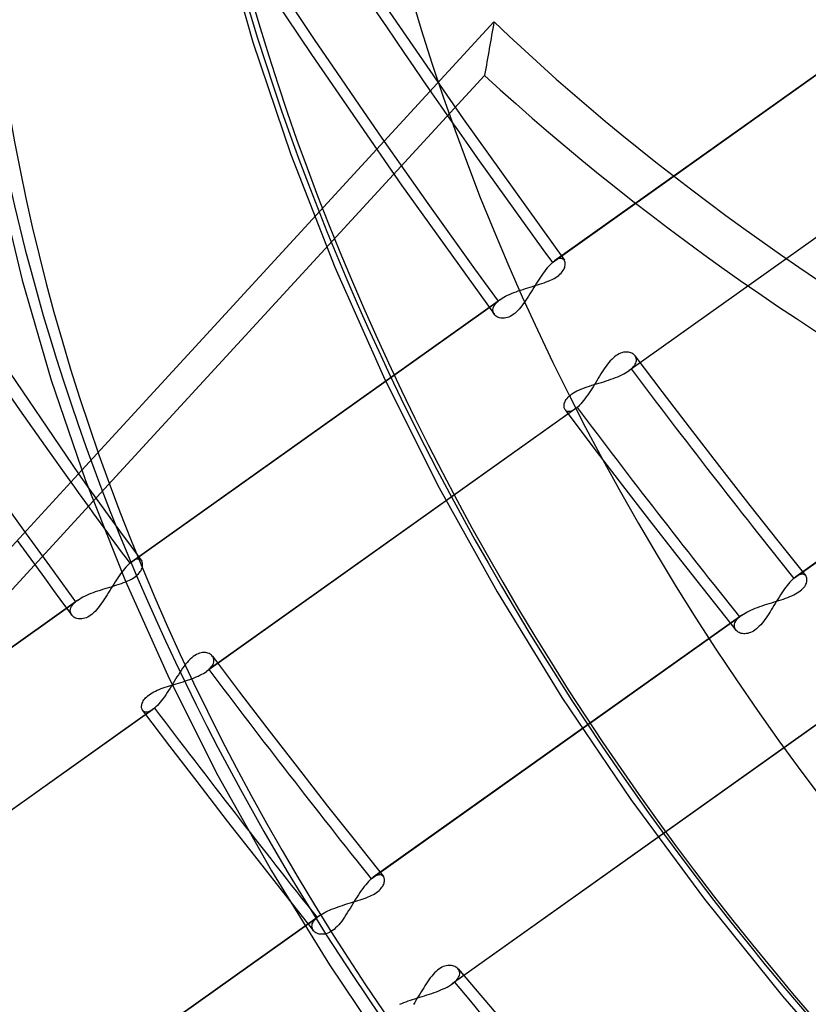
# Model space of a CAD drawing. Header units: millimetres. Extents: x -192 to 186, y -241 to 236.
# Tile 32 of 89: x -65 to -51, y -44 to -26. Entities that reach past the tile are written whole.
import ezdxf

# ---------------------------------------------------------------- set-up
doc = ezdxf.new("R2010")
doc.units = ezdxf.units.MM
doc.layers.add('MAIN-1', color=7, linetype='Continuous')
doc.layers.add('MAIN-2', color=7, linetype='Continuous')

msp = doc.modelspace()

# ---------------------------------------------------------------- linework, layer by layer
at = {"layer": 'MAIN-1'}
for p, q in [((-69.044, -26.28), (-63.808, -33.998)), ((-65.244, -28.752), (-64.818, -30.527)), ((-64.818, -30.527), (-64.297, -32.318)), ((-64.297, -32.318), (-63.68, -34.117)), ((-63.748, -33.932), (-71.47, -42.331)), ((-63.68, -34.117), (-62.967, -35.917)), ((-71.463, -43.1), (-63.542, -34.485)), ((-62.967, -35.917), (-62.182, -37.665)), ((-62.182, -37.665), (-61.308, -39.399)), ((-61.308, -39.399), (-60.35, -41.111)), ((-60.35, -41.111), (-59.309, -42.796)), ((-59.309, -42.796), (-58.201, -44.428))]:
    msp.add_line(p, q, dxfattribs=at)
for centre, major_axis, start_param, end_param in [((-0.5, -0.433), (108.018, -124.728), 0.713724, 3.400514), ((-41, -35.507), (-104.417, 120.571), 0, 2.284521), ((-41, -35.507), (103.763, -119.815), -3.141592, -0.857072), ((21.406, 18.538), (87.057, -100.525), -2.074488, -1.691782), ((-28.4, -24.595), (23.347, -26.958), 0.713724, 3.141578), ((-35.5, -30.744), (-22.692, 26.202), -0.857072, 2.284521)]:
    msp.add_ellipse(centre, major_axis=major_axis, ratio=0.75, start_param=start_param, end_param=end_param, dxfattribs=at)
at = {"layer": 'MAIN-2'}
for p, q in [((-61.204, -24.121), (-59.633, -26.482)), ((-61.252, -24.261), (-60.68, -26.261)), ((-58.673, -25.072), (-56.912, -27.636)), ((-55.312, -30.21), (-48.706, -25.511)), ((-48.665, -25.479), (-55.276, -30.181)), ((-56.359, -25.895), (-63.748, -33.932)), ((-60.68, -26.261), (-60, -28.273)), ((-59.633, -26.482), (-58.014, -28.824)), ((-63.542, -34.485), (-56.527, -26.854)), ((-47.335, -27.45), (-53.94, -32.149)), ((-47.298, -27.421), (-53.899, -32.117)), ((-56.912, -27.636), (-55.098, -30.169)), ((-60, -28.273), (-59.211, -30.29)), ((-58.014, -28.824), (-56.352, -31.141)), ((-55.251, -30.165), (-55.275, -30.181)), ((-55.229, -30.153), (-55.251, -30.165)), ((-55.207, -30.144), (-55.229, -30.153)), ((-55.187, -30.138), (-55.207, -30.144)), ((-55.168, -30.136), (-55.187, -30.138)), ((-55.151, -30.137), (-55.168, -30.136)), ((-55.136, -30.14), (-55.151, -30.137)), ((-55.122, -30.147), (-55.136, -30.14)), ((-55.11, -30.156), (-55.122, -30.147)), ((-55.1, -30.167), (-55.11, -30.156)), ((-55.093, -30.179), (-55.1, -30.167)), ((-59.211, -30.29), (-58.34, -32.248)), ((-55.43, -30.336), (-55.454, -30.367)), ((-55.406, -30.306), (-55.43, -30.336)), ((-55.382, -30.279), (-55.406, -30.306)), ((-55.358, -30.254), (-55.382, -30.279)), ((-55.335, -30.231), (-55.358, -30.254)), ((-55.312, -30.21), (-55.335, -30.231)), ((-55.306, -30.204), (-55.312, -30.21)), ((-55.3, -30.199), (-55.306, -30.204)), ((-55.293, -30.194), (-55.3, -30.199)), ((-55.287, -30.19), (-55.293, -30.194)), ((-55.281, -30.185), (-55.287, -30.19)), ((-55.275, -30.181), (-55.281, -30.185)), ((-55.123, -30.357), (-55.11, -30.336)), ((-55.11, -30.336), (-55.1, -30.316)), ((-55.1, -30.316), (-55.092, -30.296)), ((-55.087, -30.192), (-55.093, -30.179)), ((-55.092, -30.296), (-55.087, -30.277)), ((-55.084, -30.207), (-55.087, -30.192)), ((-55.087, -30.277), (-55.083, -30.258)), ((-55.081, -30.223), (-55.084, -30.207)), ((-55.083, -30.258), (-55.081, -30.24)), ((-55.081, -30.24), (-55.081, -30.223)), ((-55.551, -30.506), (-55.575, -30.543)), ((-55.527, -30.47), (-55.551, -30.506)), ((-55.503, -30.434), (-55.527, -30.47)), ((-55.478, -30.4), (-55.503, -30.434)), ((-55.454, -30.367), (-55.478, -30.4)), ((-55.349, -30.526), (-55.315, -30.51)), ((-55.315, -30.51), (-55.282, -30.493)), ((-55.282, -30.493), (-55.252, -30.475)), ((-55.252, -30.475), (-55.224, -30.457)), ((-55.224, -30.457), (-55.199, -30.438)), ((-55.199, -30.438), (-55.176, -30.418)), ((-55.176, -30.418), (-55.156, -30.398)), ((-55.156, -30.398), (-55.138, -30.377)), ((-55.138, -30.377), (-55.123, -30.357)), ((-55.881, -30.703), (-55.838, -30.689)), ((-55.838, -30.689), (-55.795, -30.675)), ((-55.795, -30.675), (-55.752, -30.662)), ((-55.752, -30.662), (-55.709, -30.649)), ((-55.709, -30.649), (-55.666, -30.636)), ((-55.67, -30.696), (-55.694, -30.734)), ((-55.647, -30.658), (-55.67, -30.696)), ((-55.666, -30.636), (-55.624, -30.623)), ((-55.623, -30.619), (-55.647, -30.658)), ((-55.624, -30.623), (-55.582, -30.611)), ((-55.599, -30.581), (-55.623, -30.619)), ((-55.575, -30.543), (-55.599, -30.581)), ((-55.582, -30.611), (-55.541, -30.598)), ((-55.541, -30.598), (-55.5, -30.584)), ((-55.5, -30.584), (-55.461, -30.571)), ((-55.461, -30.571), (-55.422, -30.557)), ((-55.422, -30.557), (-55.385, -30.542)), ((-55.385, -30.542), (-55.349, -30.526)), ((-56.243, -30.869), (-62.852, -35.57)), ((-56.257, -30.879), (-56.25, -30.874)), ((-56.25, -30.874), (-56.242, -30.869)), ((-56.242, -30.869), (-56.214, -30.85)), ((-56.214, -30.85), (-56.184, -30.831)), ((-56.184, -30.831), (-56.152, -30.813)), ((-56.152, -30.813), (-56.117, -30.796)), ((-56.117, -30.796), (-56.081, -30.779)), ((-56.081, -30.779), (-56.044, -30.763)), ((-56.044, -30.763), (-56.005, -30.747)), ((-56.005, -30.747), (-55.964, -30.732)), ((-55.964, -30.732), (-55.923, -30.717)), ((-55.923, -30.717), (-55.881, -30.703)), ((-55.763, -30.846), (-55.787, -30.881)), ((-55.74, -30.809), (-55.763, -30.846)), ((-55.717, -30.772), (-55.74, -30.809)), ((-55.694, -30.734), (-55.717, -30.772)), ((-62.888, -35.599), (-56.284, -30.901)), ((-56.378, -31.069), (-56.377, -31.049)), ((-56.377, -31.049), (-56.373, -31.029)), ((-56.373, -31.029), (-56.366, -31.008)), ((-56.366, -31.008), (-56.356, -30.986)), ((-56.356, -30.986), (-56.343, -30.965)), ((-56.343, -30.965), (-56.326, -30.943)), ((-56.326, -30.943), (-56.306, -30.922)), ((-56.306, -30.922), (-56.284, -30.901)), ((-56.284, -30.901), (-56.277, -30.895)), ((-56.277, -30.895), (-56.271, -30.89)), ((-56.271, -30.89), (-56.264, -30.885)), ((-56.264, -30.885), (-56.257, -30.879)), ((-55.909, -31.044), (-55.934, -31.071)), ((-55.883, -31.014), (-55.909, -31.044)), ((-55.859, -30.983), (-55.883, -31.014)), ((-55.834, -30.95), (-55.859, -30.983)), ((-55.81, -30.916), (-55.834, -30.95)), ((-55.787, -30.881), (-55.81, -30.916)), ((-56.376, -31.088), (-56.378, -31.069)), ((-56.371, -31.106), (-56.376, -31.088)), ((-56.363, -31.123), (-56.371, -31.106)), ((-56.353, -31.139), (-56.363, -31.123)), ((-56.342, -31.152), (-56.353, -31.139)), ((-56.329, -31.165), (-56.342, -31.152)), ((-56.314, -31.176), (-56.329, -31.165)), ((-56.297, -31.185), (-56.314, -31.176)), ((-56.279, -31.194), (-56.297, -31.185)), ((-56.26, -31.2), (-56.279, -31.194)), ((-56.239, -31.205), (-56.26, -31.2)), ((-56.217, -31.207), (-56.239, -31.205)), ((-56.193, -31.208), (-56.217, -31.207)), ((-56.169, -31.206), (-56.193, -31.208)), ((-56.144, -31.202), (-56.169, -31.206)), ((-56.119, -31.195), (-56.144, -31.202)), ((-56.092, -31.185), (-56.119, -31.195)), ((-56.066, -31.173), (-56.092, -31.185)), ((-56.039, -31.158), (-56.066, -31.173)), ((-56.013, -31.14), (-56.039, -31.158)), ((-55.986, -31.12), (-56.013, -31.14)), ((-55.96, -31.097), (-55.986, -31.12)), ((-55.934, -31.071), (-55.96, -31.097)), ((-50.988, -35.869), (-44.386, -31.173)), ((-44.345, -31.141), (-50.951, -35.84)), ((-54.222, -31.92), (-54.248, -31.945)), ((-54.196, -31.897), (-54.222, -31.92)), ((-54.17, -31.877), (-54.196, -31.897)), ((-54.144, -31.86), (-54.17, -31.877)), ((-54.118, -31.845), (-54.144, -31.86)), ((-54.092, -31.833), (-54.118, -31.845)), ((-54.066, -31.824), (-54.092, -31.833)), ((-54.04, -31.817), (-54.066, -31.824)), ((-54.015, -31.813), (-54.04, -31.817)), ((-53.992, -31.812), (-54.015, -31.813)), ((-53.969, -31.812), (-53.992, -31.812)), ((-53.947, -31.815), (-53.969, -31.812)), ((-53.926, -31.819), (-53.947, -31.815)), ((-53.907, -31.825), (-53.926, -31.819)), ((-53.889, -31.833), (-53.907, -31.825)), ((-53.872, -31.842), (-53.889, -31.833)), ((-53.857, -31.853), (-53.872, -31.842)), ((-53.843, -31.866), (-53.857, -31.853)), ((-53.831, -31.879), (-53.843, -31.866)), ((-53.833, -31.878), (-53.348, -32.52)), ((-53.821, -31.895), (-53.831, -31.879)), ((-53.813, -31.912), (-53.821, -31.895)), ((-53.808, -31.93), (-53.813, -31.912)), ((-53.806, -31.949), (-53.808, -31.93)), ((-54.371, -32.098), (-54.395, -32.133)), ((-54.348, -32.064), (-54.371, -32.098)), ((-54.323, -32.032), (-54.348, -32.064)), ((-54.299, -32.001), (-54.323, -32.032)), ((-54.274, -31.972), (-54.299, -32.001)), ((-54.248, -31.945), (-54.274, -31.972)), ((-53.899, -32.117), (-53.877, -32.095)), ((-53.877, -32.095), (-53.857, -32.074)), ((-53.857, -32.074), (-53.84, -32.053)), ((-53.84, -32.053), (-53.827, -32.031)), ((-53.827, -32.031), (-53.817, -32.01)), ((-53.817, -32.01), (-53.81, -31.989)), ((-53.81, -31.989), (-53.807, -31.969)), ((-53.807, -31.969), (-53.806, -31.949)), ((-58.34, -32.248), (-57.37, -34.191)), ((-54.489, -32.281), (-54.512, -32.319)), ((-54.465, -32.243), (-54.489, -32.281)), ((-54.442, -32.205), (-54.465, -32.243)), ((-54.418, -32.168), (-54.442, -32.205)), ((-54.395, -32.133), (-54.418, -32.168)), ((-54.262, -32.301), (-54.22, -32.287)), ((-54.22, -32.287), (-54.18, -32.271)), ((-54.18, -32.271), (-54.141, -32.255)), ((-54.141, -32.255), (-54.103, -32.239)), ((-54.103, -32.239), (-54.066, -32.222)), ((-54.066, -32.222), (-54.032, -32.204)), ((-54.032, -32.204), (-53.999, -32.186)), ((-53.999, -32.186), (-53.969, -32.168)), ((-53.969, -32.168), (-53.941, -32.149)), ((-53.941, -32.149), (-53.933, -32.144)), ((-53.933, -32.144), (-53.926, -32.138)), ((-53.926, -32.138), (-53.919, -32.133)), ((-53.919, -32.133), (-53.912, -32.128)), ((-53.912, -32.128), (-53.906, -32.122)), ((-53.906, -32.122), (-53.899, -32.117)), ((-54.803, -32.478), (-54.765, -32.464)), ((-54.765, -32.464), (-54.727, -32.449)), ((-54.727, -32.449), (-54.687, -32.436)), ((-54.687, -32.436), (-54.647, -32.422)), ((-54.647, -32.422), (-54.605, -32.409)), ((-54.583, -32.435), (-54.607, -32.473)), ((-54.605, -32.409), (-54.563, -32.396)), ((-54.56, -32.396), (-54.583, -32.435)), ((-54.563, -32.396), (-54.52, -32.383)), ((-54.536, -32.358), (-54.56, -32.396)), ((-54.512, -32.319), (-54.536, -32.358)), ((-54.52, -32.383), (-54.477, -32.37)), ((-54.477, -32.37), (-54.434, -32.357)), ((-54.434, -32.357), (-54.39, -32.344)), ((-54.39, -32.344), (-54.347, -32.33)), ((-54.347, -32.33), (-54.304, -32.316)), ((-54.304, -32.316), (-54.262, -32.301)), ((-55.048, -32.643), (-55.031, -32.623)), ((-55.031, -32.623), (-55.011, -32.602)), ((-55.011, -32.602), (-54.988, -32.583)), ((-54.988, -32.583), (-54.963, -32.564)), ((-54.963, -32.564), (-54.935, -32.545)), ((-54.935, -32.545), (-54.905, -32.527)), ((-54.905, -32.527), (-54.873, -32.51)), ((-54.873, -32.51), (-54.839, -32.494)), ((-54.839, -32.494), (-54.803, -32.478)), ((-54.704, -32.616), (-54.728, -32.649)), ((-54.679, -32.582), (-54.704, -32.616)), ((-54.655, -32.546), (-54.679, -32.582)), ((-54.631, -32.51), (-54.655, -32.546)), ((-54.607, -32.473), (-54.631, -32.51)), ((-53.348, -32.52), (-52.859, -33.159)), ((-54.87, -32.807), (-61.471, -37.503)), ((-55.103, -32.779), (-55.102, -32.761)), ((-55.103, -32.796), (-55.103, -32.779)), ((-55.101, -32.811), (-55.103, -32.796)), ((-55.102, -32.761), (-55.099, -32.743)), ((-55.097, -32.826), (-55.101, -32.811)), ((-55.099, -32.743), (-55.093, -32.724)), ((-55.093, -32.724), (-55.085, -32.704)), ((-55.085, -32.704), (-55.075, -32.684)), ((-55.075, -32.684), (-55.063, -32.664)), ((-55.063, -32.664), (-55.048, -32.643)), ((-54.883, -32.818), (-54.889, -32.823)), ((-54.876, -32.813), (-54.883, -32.818)), ((-54.87, -32.807), (-54.876, -32.813)), ((-54.847, -32.786), (-54.87, -32.807)), ((-54.824, -32.763), (-54.847, -32.786)), ((-54.8, -32.738), (-54.824, -32.763)), ((-54.776, -32.71), (-54.8, -32.738)), ((-54.752, -32.68), (-54.776, -32.71)), ((-54.728, -32.649), (-54.752, -32.68)), ((-54.907, -32.836), (-61.513, -37.535)), ((-55.091, -32.839), (-55.097, -32.826)), ((-55.084, -32.851), (-55.091, -32.839)), ((-55.086, -32.849), (-54.603, -33.488)), ((-55.074, -32.862), (-55.084, -32.851)), ((-55.061, -32.871), (-55.074, -32.862)), ((-55.048, -32.877), (-55.061, -32.871)), ((-55.032, -32.881), (-55.048, -32.877)), ((-55.015, -32.881), (-55.032, -32.881)), ((-54.996, -32.879), (-55.015, -32.881)), ((-54.975, -32.873), (-54.996, -32.879)), ((-54.954, -32.864), (-54.975, -32.873)), ((-54.931, -32.852), (-54.954, -32.864)), ((-54.907, -32.836), (-54.931, -32.852)), ((-54.901, -32.832), (-54.907, -32.836)), ((-54.895, -32.828), (-54.901, -32.832)), ((-54.889, -32.823), (-54.895, -32.828)), ((-52.859, -33.159), (-52.317, -33.862)), ((-54.603, -33.488), (-54.117, -34.124)), ((-52.317, -33.862), (-51.771, -34.563)), ((-63.808, -33.998), (-63.62, -34.259)), ((-57.37, -34.191), (-56.303, -36.111)), ((-54.117, -34.124), (-53.569, -34.834)), ((-63.62, -34.259), (-63.432, -34.519)), ((-63.432, -34.519), (-63.243, -34.78)), ((-51.771, -34.563), (-51.272, -35.195)), ((-63.243, -34.78), (-63.054, -35.039)), ((-53.569, -34.834), (-53.017, -35.541)), ((-63.054, -35.039), (-62.864, -35.299)), ((-64.903, -35.189), (-64.742, -35.413)), ((-51.272, -35.195), (-50.769, -35.825)), ((-64.742, -35.413), (-64.579, -35.637)), ((-62.864, -35.299), (-62.674, -35.558)), ((-64.579, -35.637), (-64.417, -35.86)), ((-62.911, -35.62), (-62.934, -35.643)), ((-62.888, -35.599), (-62.911, -35.62)), ((-62.882, -35.594), (-62.888, -35.599)), ((-62.876, -35.588), (-62.882, -35.594)), ((-62.87, -35.583), (-62.876, -35.588)), ((-62.863, -35.579), (-62.87, -35.583)), ((-62.857, -35.574), (-62.863, -35.579)), ((-62.851, -35.57), (-62.857, -35.574)), ((-62.827, -35.554), (-62.851, -35.57)), ((-62.805, -35.542), (-62.827, -35.554)), ((-62.783, -35.533), (-62.805, -35.542)), ((-62.763, -35.527), (-62.783, -35.533)), ((-62.744, -35.525), (-62.763, -35.527)), ((-62.727, -35.526), (-62.744, -35.525)), ((-62.712, -35.529), (-62.727, -35.526)), ((-62.698, -35.536), (-62.712, -35.529)), ((-62.686, -35.545), (-62.698, -35.536)), ((-62.676, -35.556), (-62.686, -35.545)), ((-62.669, -35.568), (-62.676, -35.556)), ((-62.663, -35.581), (-62.669, -35.568)), ((-62.659, -35.596), (-62.663, -35.581)), ((-62.657, -35.612), (-62.659, -35.596)), ((-62.659, -35.647), (-62.657, -35.629)), ((-62.657, -35.629), (-62.657, -35.612)), ((-53.017, -35.541), (-52.521, -36.171)), ((-63.054, -35.789), (-63.079, -35.823)), ((-63.03, -35.756), (-63.054, -35.789)), ((-63.006, -35.725), (-63.03, -35.756)), ((-62.982, -35.695), (-63.006, -35.725)), ((-62.958, -35.668), (-62.982, -35.695)), ((-62.934, -35.643), (-62.958, -35.668)), ((-62.775, -35.827), (-62.752, -35.807)), ((-62.752, -35.807), (-62.732, -35.787)), ((-62.732, -35.787), (-62.714, -35.766)), ((-62.714, -35.766), (-62.699, -35.746)), ((-62.699, -35.746), (-62.686, -35.725)), ((-62.686, -35.725), (-62.676, -35.705)), ((-62.676, -35.705), (-62.668, -35.685)), ((-62.668, -35.685), (-62.662, -35.666)), ((-62.662, -35.666), (-62.659, -35.647)), ((-50.904, -35.812), (-50.927, -35.824)), ((-50.882, -35.803), (-50.904, -35.812)), ((-50.861, -35.797), (-50.882, -35.803)), ((-50.842, -35.794), (-50.861, -35.797)), ((-50.824, -35.795), (-50.842, -35.794)), ((-50.808, -35.798), (-50.824, -35.795)), ((-50.794, -35.804), (-50.808, -35.798)), ((-50.781, -35.812), (-50.794, -35.804)), ((-50.771, -35.823), (-50.781, -35.812)), ((-64.417, -35.86), (-64.254, -36.084)), ((-63.175, -35.97), (-63.199, -36.008)), ((-63.151, -35.932), (-63.175, -35.97)), ((-63.158, -35.999), (-63.117, -35.986)), ((-63.127, -35.895), (-63.151, -35.932)), ((-63.103, -35.859), (-63.127, -35.895)), ((-63.117, -35.986), (-63.076, -35.973)), ((-63.079, -35.823), (-63.103, -35.859)), ((-63.076, -35.973), (-63.037, -35.96)), ((-63.037, -35.96), (-62.998, -35.945)), ((-62.998, -35.945), (-62.961, -35.931)), ((-62.961, -35.931), (-62.925, -35.915)), ((-62.925, -35.915), (-62.891, -35.899)), ((-62.891, -35.899), (-62.858, -35.882)), ((-62.858, -35.882), (-62.828, -35.864)), ((-62.828, -35.864), (-62.8, -35.846)), ((-62.8, -35.846), (-62.775, -35.827)), ((-51.105, -35.995), (-51.129, -36.027)), ((-51.081, -35.966), (-51.105, -35.995)), ((-51.057, -35.938), (-51.081, -35.966)), ((-51.034, -35.913), (-51.057, -35.938)), ((-51.01, -35.89), (-51.034, -35.913)), ((-50.988, -35.869), (-51.01, -35.89)), ((-50.981, -35.864), (-50.988, -35.869)), ((-50.975, -35.859), (-50.981, -35.864)), ((-50.969, -35.854), (-50.975, -35.859)), ((-50.963, -35.849), (-50.969, -35.854)), ((-50.956, -35.844), (-50.963, -35.849)), ((-50.95, -35.84), (-50.956, -35.844)), ((-50.927, -35.824), (-50.95, -35.84)), ((-50.79, -36.012), (-50.778, -35.992)), ((-50.778, -35.992), (-50.767, -35.971)), ((-50.763, -35.835), (-50.771, -35.823)), ((-50.767, -35.971), (-50.76, -35.952)), ((-50.757, -35.848), (-50.763, -35.835)), ((-50.76, -35.952), (-50.754, -35.932)), ((-50.752, -35.863), (-50.757, -35.848)), ((-50.754, -35.932), (-50.751, -35.914)), ((-50.75, -35.879), (-50.752, -35.863)), ((-50.751, -35.914), (-50.749, -35.896)), ((-50.749, -35.896), (-50.75, -35.879)), ((-64.254, -36.084), (-64.091, -36.307)), ((-63.693, -36.185), (-63.657, -36.168)), ((-63.657, -36.168), (-63.62, -36.152)), ((-63.62, -36.152), (-63.58, -36.136)), ((-63.58, -36.136), (-63.54, -36.121)), ((-63.54, -36.121), (-63.499, -36.106)), ((-63.499, -36.106), (-63.457, -36.092)), ((-63.457, -36.092), (-63.414, -36.078)), ((-63.414, -36.078), (-63.371, -36.064)), ((-63.371, -36.064), (-63.328, -36.051)), ((-63.328, -36.051), (-63.285, -36.038)), ((-63.293, -36.161), (-63.316, -36.198)), ((-63.269, -36.123), (-63.293, -36.161)), ((-63.285, -36.038), (-63.242, -36.025)), ((-63.246, -36.085), (-63.269, -36.123)), ((-63.222, -36.047), (-63.246, -36.085)), ((-63.242, -36.025), (-63.2, -36.012)), ((-63.199, -36.008), (-63.222, -36.047)), ((-63.2, -36.012), (-63.158, -35.999)), ((-56.303, -36.111), (-55.143, -38.001)), ((-52.521, -36.171), (-52.021, -36.798)), ((-51.225, -36.165), (-51.249, -36.203)), ((-51.201, -36.129), (-51.225, -36.165)), ((-51.177, -36.094), (-51.201, -36.129)), ((-51.153, -36.059), (-51.177, -36.094)), ((-51.129, -36.027), (-51.153, -36.059)), ((-51.02, -36.181), (-50.985, -36.164)), ((-50.985, -36.164), (-50.952, -36.147)), ((-50.952, -36.147), (-50.922, -36.13)), ((-50.922, -36.13), (-50.893, -36.111)), ((-50.893, -36.111), (-50.868, -36.093)), ((-50.868, -36.093), (-50.845, -36.073)), ((-50.845, -36.073), (-50.824, -36.053)), ((-50.824, -36.053), (-50.806, -36.032)), ((-50.806, -36.032), (-50.79, -36.012)), ((-69.801, -40.516), (-63.86, -36.29)), ((-63.819, -36.258), (-69.793, -40.508)), ((-64.091, -36.307), (-63.927, -36.53)), ((-63.919, -36.354), (-63.902, -36.332)), ((-63.902, -36.332), (-63.882, -36.311)), ((-63.882, -36.311), (-63.86, -36.29)), ((-63.86, -36.29), (-63.853, -36.284)), ((-63.853, -36.284), (-63.847, -36.279)), ((-63.847, -36.279), (-63.84, -36.273)), ((-63.84, -36.273), (-63.833, -36.268)), ((-63.833, -36.268), (-63.826, -36.263)), ((-63.826, -36.263), (-63.818, -36.257)), ((-63.818, -36.257), (-63.79, -36.239)), ((-63.79, -36.239), (-63.76, -36.22)), ((-63.76, -36.22), (-63.728, -36.202)), ((-63.728, -36.202), (-63.693, -36.185)), ((-63.41, -36.339), (-63.434, -36.372)), ((-63.386, -36.305), (-63.41, -36.339)), ((-63.363, -36.27), (-63.386, -36.305)), ((-63.339, -36.235), (-63.363, -36.27)), ((-63.316, -36.198), (-63.339, -36.235)), ((-51.553, -36.359), (-51.51, -36.345)), ((-51.51, -36.345), (-51.467, -36.331)), ((-51.467, -36.331), (-51.424, -36.318)), ((-51.424, -36.318), (-51.381, -36.305)), ((-51.381, -36.305), (-51.338, -36.291)), ((-51.319, -36.317), (-51.342, -36.356)), ((-51.338, -36.291), (-51.295, -36.278)), ((-51.296, -36.279), (-51.319, -36.317)), ((-51.272, -36.241), (-51.296, -36.279)), ((-51.295, -36.278), (-51.253, -36.265)), ((-51.249, -36.203), (-51.272, -36.241)), ((-51.253, -36.265), (-51.212, -36.252)), ((-51.212, -36.252), (-51.172, -36.239)), ((-51.172, -36.239), (-51.132, -36.225)), ((-51.132, -36.225), (-51.093, -36.211)), ((-51.093, -36.211), (-51.056, -36.196)), ((-51.056, -36.196), (-51.02, -36.181)), ((-63.953, -36.438), (-63.949, -36.418)), ((-63.953, -36.458), (-63.953, -36.438)), ((-63.951, -36.477), (-63.953, -36.458)), ((-63.946, -36.495), (-63.951, -36.477)), ((-63.949, -36.418), (-63.942, -36.397)), ((-63.939, -36.512), (-63.946, -36.495)), ((-63.942, -36.397), (-63.932, -36.375)), ((-63.929, -36.528), (-63.939, -36.512)), ((-63.932, -36.375), (-63.919, -36.354)), ((-63.562, -36.509), (-63.588, -36.529)), ((-63.536, -36.486), (-63.562, -36.509)), ((-63.51, -36.46), (-63.536, -36.486)), ((-63.484, -36.432), (-63.51, -36.46)), ((-63.459, -36.403), (-63.484, -36.432)), ((-63.434, -36.372), (-63.459, -36.403)), ((-51.917, -36.527), (-51.889, -36.508)), ((-51.889, -36.508), (-51.858, -36.49)), ((-51.858, -36.49), (-51.826, -36.472)), ((-51.826, -36.472), (-51.791, -36.454)), ((-51.791, -36.454), (-51.754, -36.437)), ((-51.754, -36.437), (-51.716, -36.42)), ((-51.716, -36.42), (-51.677, -36.404)), ((-51.677, -36.404), (-51.637, -36.389)), ((-51.637, -36.389), (-51.595, -36.374)), ((-51.595, -36.374), (-51.553, -36.359)), ((-51.434, -36.505), (-51.457, -36.54)), ((-51.411, -36.469), (-51.434, -36.505)), ((-51.388, -36.431), (-51.411, -36.469)), ((-51.365, -36.394), (-51.388, -36.431)), ((-51.342, -36.356), (-51.365, -36.394)), ((-63.917, -36.541), (-63.929, -36.528)), ((-63.904, -36.553), (-63.917, -36.541)), ((-63.889, -36.564), (-63.904, -36.553)), ((-63.873, -36.574), (-63.889, -36.564)), ((-63.855, -36.582), (-63.873, -36.574)), ((-63.835, -36.589), (-63.855, -36.582)), ((-63.814, -36.593), (-63.835, -36.589)), ((-63.792, -36.596), (-63.814, -36.593)), ((-63.769, -36.596), (-63.792, -36.596)), ((-63.745, -36.595), (-63.769, -36.596)), ((-63.72, -36.59), (-63.745, -36.595)), ((-63.694, -36.584), (-63.72, -36.59)), ((-63.668, -36.574), (-63.694, -36.584)), ((-63.641, -36.562), (-63.668, -36.574)), ((-63.615, -36.547), (-63.641, -36.562)), ((-63.588, -36.529), (-63.615, -36.547)), ((-58.56, -41.255), (-51.958, -36.56)), ((-51.917, -36.527), (-58.523, -41.226)), ((-52.05, -36.707), (-52.047, -36.687)), ((-52.047, -36.687), (-52.04, -36.666)), ((-52.04, -36.666), (-52.031, -36.645)), ((-52.031, -36.645), (-52.017, -36.624)), ((-52.017, -36.624), (-52.001, -36.602)), ((-52.001, -36.602), (-51.981, -36.581)), ((-51.981, -36.581), (-51.958, -36.56)), ((-51.958, -36.56), (-51.952, -36.554)), ((-51.952, -36.554), (-51.945, -36.549)), ((-51.945, -36.549), (-51.938, -36.543)), ((-51.938, -36.543), (-51.931, -36.538)), ((-51.931, -36.538), (-51.924, -36.533)), ((-51.924, -36.533), (-51.917, -36.527)), ((-51.578, -36.7), (-51.604, -36.728)), ((-51.553, -36.671), (-51.578, -36.7)), ((-51.529, -36.641), (-51.553, -36.671)), ((-51.504, -36.608), (-51.529, -36.641)), ((-51.481, -36.575), (-51.504, -36.608)), ((-51.457, -36.54), (-51.481, -36.575)), ((-52.05, -36.727), (-52.05, -36.707)), ((-52.048, -36.745), (-52.05, -36.727)), ((-52.042, -36.763), (-52.048, -36.745)), ((-52.034, -36.78), (-52.042, -36.763)), ((-52.023, -36.795), (-52.034, -36.78)), ((-52.011, -36.808), (-52.023, -36.795)), ((-51.997, -36.82), (-52.011, -36.808)), ((-51.982, -36.831), (-51.997, -36.82)), ((-51.964, -36.84), (-51.982, -36.831)), ((-51.946, -36.848), (-51.964, -36.84)), ((-51.926, -36.854), (-51.946, -36.848)), ((-51.905, -36.858), (-51.926, -36.854)), ((-51.883, -36.86), (-51.905, -36.858)), ((-51.86, -36.86), (-51.883, -36.86)), ((-51.836, -36.858), (-51.86, -36.86)), ((-51.811, -36.854), (-51.836, -36.858)), ((-51.786, -36.847), (-51.811, -36.854)), ((-51.76, -36.838), (-51.786, -36.847)), ((-51.734, -36.826), (-51.76, -36.838)), ((-51.707, -36.812), (-51.734, -36.826)), ((-51.681, -36.795), (-51.707, -36.812)), ((-51.655, -36.775), (-51.681, -36.795)), ((-51.629, -36.752), (-51.655, -36.775)), ((-51.604, -36.728), (-51.629, -36.752)), ((-61.663, -37.22), (-61.692, -37.233)), ((-61.635, -37.21), (-61.663, -37.22)), ((-61.608, -37.203), (-61.635, -37.21)), ((-61.581, -37.199), (-61.608, -37.203)), ((-61.556, -37.198), (-61.581, -37.199)), ((-61.531, -37.199), (-61.556, -37.198)), ((-61.508, -37.203), (-61.531, -37.199)), ((-61.487, -37.209), (-61.508, -37.203)), ((-61.467, -37.217), (-61.487, -37.209)), ((-61.448, -37.226), (-61.467, -37.217)), ((-61.431, -37.238), (-61.448, -37.226)), ((-61.861, -37.375), (-61.888, -37.408)), ((-61.833, -37.345), (-61.861, -37.375)), ((-61.805, -37.316), (-61.833, -37.345)), ((-61.777, -37.291), (-61.805, -37.316)), ((-61.749, -37.268), (-61.777, -37.291)), ((-61.72, -37.249), (-61.749, -37.268)), ((-61.692, -37.233), (-61.72, -37.249)), ((-61.416, -37.251), (-61.431, -37.238)), ((-61.404, -37.266), (-61.416, -37.251)), ((-61.405, -37.264), (-60.919, -37.905)), ((-61.393, -37.283), (-61.404, -37.266)), ((-61.395, -37.41), (-61.386, -37.387)), ((-61.384, -37.302), (-61.393, -37.283)), ((-61.386, -37.387), (-61.38, -37.364)), ((-61.38, -37.322), (-61.384, -37.302)), ((-61.378, -37.343), (-61.38, -37.322)), ((-61.38, -37.364), (-61.378, -37.343)), ((-61.991, -37.555), (-62.016, -37.595)), ((-61.966, -37.517), (-61.991, -37.555)), ((-61.94, -37.479), (-61.966, -37.517)), ((-61.914, -37.443), (-61.94, -37.479)), ((-61.888, -37.408), (-61.914, -37.443)), ((-61.598, -37.588), (-61.568, -37.571)), ((-61.568, -37.571), (-61.539, -37.553)), ((-61.539, -37.553), (-61.513, -37.535)), ((-61.513, -37.535), (-61.506, -37.53)), ((-61.506, -37.53), (-61.498, -37.525)), ((-61.498, -37.525), (-61.491, -37.519)), ((-61.491, -37.519), (-61.485, -37.514)), ((-61.485, -37.514), (-61.478, -37.508)), ((-61.478, -37.508), (-61.471, -37.503)), ((-61.471, -37.503), (-61.447, -37.48)), ((-61.447, -37.48), (-61.426, -37.456)), ((-61.426, -37.456), (-61.409, -37.433)), ((-61.409, -37.433), (-61.395, -37.41)), ((-62.116, -37.757), (-62.141, -37.797)), ((-62.091, -37.716), (-62.116, -37.757)), ((-62.094, -37.77), (-62.053, -37.758)), ((-62.066, -37.676), (-62.091, -37.716)), ((-62.041, -37.635), (-62.066, -37.676)), ((-62.053, -37.758), (-62.013, -37.745)), ((-62.016, -37.595), (-62.041, -37.635)), ((-62.013, -37.745), (-61.972, -37.733)), ((-61.972, -37.733), (-61.931, -37.72)), ((-61.931, -37.72), (-61.891, -37.707)), ((-61.891, -37.707), (-61.851, -37.694)), ((-61.851, -37.694), (-61.812, -37.68)), ((-61.812, -37.68), (-61.773, -37.666)), ((-61.773, -37.666), (-61.736, -37.651)), ((-61.736, -37.651), (-61.699, -37.636)), ((-61.699, -37.636), (-61.664, -37.62)), ((-61.664, -37.62), (-61.63, -37.604)), ((-61.63, -37.604), (-61.598, -37.588)), ((-62.54, -37.954), (-62.515, -37.936)), ((-62.515, -37.936), (-62.487, -37.919)), ((-62.487, -37.919), (-62.458, -37.903)), ((-62.458, -37.903), (-62.426, -37.888)), ((-62.426, -37.888), (-62.394, -37.873)), ((-62.394, -37.873), (-62.359, -37.858)), ((-62.359, -37.858), (-62.324, -37.845)), ((-62.324, -37.845), (-62.288, -37.832)), ((-62.288, -37.832), (-62.251, -37.819)), ((-62.251, -37.819), (-62.212, -37.806)), ((-62.216, -37.916), (-62.241, -37.953)), ((-62.191, -37.877), (-62.216, -37.916)), ((-62.212, -37.806), (-62.174, -37.794)), ((-62.166, -37.837), (-62.191, -37.877)), ((-62.174, -37.794), (-62.134, -37.782)), ((-62.141, -37.797), (-62.166, -37.837)), ((-62.134, -37.782), (-62.094, -37.77)), ((-60.919, -37.905), (-60.431, -38.545)), ((-62.669, -38.121), (-62.663, -38.103)), ((-62.663, -38.103), (-62.655, -38.085)), ((-62.655, -38.085), (-62.645, -38.066)), ((-62.645, -38.066), (-62.633, -38.047)), ((-62.633, -38.047), (-62.619, -38.028)), ((-62.619, -38.028), (-62.603, -38.009)), ((-62.603, -38.009), (-62.584, -37.99)), ((-62.584, -37.99), (-62.563, -37.971)), ((-62.563, -37.971), (-62.54, -37.954)), ((-62.343, -38.09), (-62.368, -38.119)), ((-62.318, -38.058), (-62.343, -38.09)), ((-62.292, -38.025), (-62.318, -38.058)), ((-62.267, -37.99), (-62.292, -38.025)), ((-62.241, -37.953), (-62.267, -37.99)), ((-55.143, -38.001), (-53.907, -39.833)), ((-62.479, -38.222), (-69.084, -42.921)), ((-62.442, -38.193), (-69.043, -42.889)), ((-62.676, -38.171), (-62.675, -38.155)), ((-62.675, -38.187), (-62.676, -38.171)), ((-62.675, -38.155), (-62.673, -38.138)), ((-62.672, -38.201), (-62.675, -38.187)), ((-62.673, -38.138), (-62.669, -38.121)), ((-62.668, -38.214), (-62.672, -38.201)), ((-62.663, -38.226), (-62.668, -38.214)), ((-62.656, -38.237), (-62.663, -38.226)), ((-62.658, -38.235), (-62.174, -38.873)), ((-62.647, -38.248), (-62.656, -38.237)), ((-62.636, -38.256), (-62.647, -38.248)), ((-62.624, -38.262), (-62.636, -38.256)), ((-62.61, -38.266), (-62.624, -38.262)), ((-62.595, -38.268), (-62.61, -38.266)), ((-62.578, -38.267), (-62.595, -38.268)), ((-62.56, -38.263), (-62.578, -38.267)), ((-62.542, -38.257), (-62.56, -38.263)), ((-62.522, -38.248), (-62.542, -38.257)), ((-62.501, -38.237), (-62.522, -38.248)), ((-62.479, -38.223), (-62.501, -38.237)), ((-62.473, -38.218), (-62.479, -38.223)), ((-62.467, -38.214), (-62.473, -38.218)), ((-62.461, -38.209), (-62.467, -38.214)), ((-62.455, -38.204), (-62.461, -38.209)), ((-62.449, -38.199), (-62.455, -38.204)), ((-62.442, -38.193), (-62.449, -38.199)), ((-62.418, -38.171), (-62.442, -38.193)), ((-62.393, -38.147), (-62.418, -38.171)), ((-62.368, -38.119), (-62.393, -38.147)), ((-50.497, -38.435), (-57.106, -43.136)), ((-50.46, -38.406), (-57.065, -43.104)), ((-60.431, -38.545), (-59.888, -39.248)), ((-62.174, -38.873), (-61.688, -39.51)), ((-59.888, -39.248), (-59.341, -39.948)), ((-61.688, -39.51), (-61.14, -40.219)), ((-53.907, -39.833), (-52.588, -41.619)), ((-59.341, -39.948), (-58.843, -40.581)), ((-61.14, -40.219), (-60.589, -40.926)), ((-58.843, -40.581), (-58.342, -41.211)), ((-60.589, -40.926), (-60.092, -41.556)), ((-58.584, -41.278), (-58.609, -41.303)), ((-58.56, -41.255), (-58.584, -41.278)), ((-58.553, -41.25), (-58.56, -41.255)), ((-58.547, -41.245), (-58.553, -41.25)), ((-58.541, -41.24), (-58.547, -41.245)), ((-58.535, -41.235), (-58.541, -41.24)), ((-58.529, -41.23), (-58.535, -41.235)), ((-58.523, -41.226), (-58.529, -41.23)), ((-58.501, -41.212), (-58.523, -41.226)), ((-58.48, -41.2), (-58.501, -41.212)), ((-58.46, -41.191), (-58.48, -41.2)), ((-58.441, -41.185), (-58.46, -41.191)), ((-58.423, -41.181), (-58.441, -41.185)), ((-58.406, -41.18), (-58.423, -41.181)), ((-58.391, -41.182), (-58.406, -41.18)), ((-58.376, -41.186), (-58.391, -41.182)), ((-58.364, -41.192), (-58.376, -41.186)), ((-58.353, -41.2), (-58.364, -41.192)), ((-58.343, -41.21), (-58.353, -41.2)), ((-58.336, -41.221), (-58.343, -41.21)), ((-58.33, -41.233), (-58.336, -41.221)), ((-58.325, -41.247), (-58.33, -41.233)), ((-58.323, -41.261), (-58.325, -41.247)), ((-58.322, -41.277), (-58.323, -41.261)), ((-58.322, -41.294), (-58.322, -41.277)), ((-58.737, -41.462), (-58.762, -41.499)), ((-58.711, -41.426), (-58.737, -41.462)), ((-58.685, -41.392), (-58.711, -41.426)), ((-58.659, -41.36), (-58.685, -41.392)), ((-58.634, -41.33), (-58.659, -41.36)), ((-58.609, -41.303), (-58.634, -41.33)), ((-58.441, -41.479), (-58.419, -41.461)), ((-58.419, -41.461), (-58.399, -41.442)), ((-58.399, -41.442), (-58.382, -41.423)), ((-58.382, -41.423), (-58.367, -41.404)), ((-58.367, -41.404), (-58.354, -41.385)), ((-58.354, -41.385), (-58.344, -41.366)), ((-58.344, -41.366), (-58.335, -41.347)), ((-58.335, -41.347), (-58.329, -41.329)), ((-58.329, -41.329), (-58.325, -41.311)), ((-58.325, -41.311), (-58.322, -41.294)), ((-60.092, -41.556), (-59.593, -42.184)), ((-58.839, -41.618), (-58.864, -41.659)), ((-58.813, -41.577), (-58.839, -41.618)), ((-58.788, -41.538), (-58.813, -41.577)), ((-58.797, -41.643), (-58.759, -41.63)), ((-58.762, -41.499), (-58.788, -41.538)), ((-58.759, -41.63), (-58.722, -41.618)), ((-58.722, -41.618), (-58.685, -41.605)), ((-58.685, -41.605), (-58.65, -41.591)), ((-58.65, -41.591), (-58.615, -41.577)), ((-58.615, -41.577), (-58.582, -41.562)), ((-58.582, -41.562), (-58.55, -41.547)), ((-58.55, -41.547), (-58.519, -41.531)), ((-58.519, -41.531), (-58.491, -41.514)), ((-58.491, -41.514), (-58.465, -41.497)), ((-58.465, -41.497), (-58.441, -41.479)), ((-52.588, -41.619), (-51.19, -43.353)), ((-59.34, -41.829), (-59.305, -41.814)), ((-59.305, -41.814), (-59.269, -41.798)), ((-59.269, -41.798), (-59.232, -41.784)), ((-59.232, -41.784), (-59.194, -41.77)), ((-59.194, -41.77), (-59.155, -41.756)), ((-59.155, -41.756), (-59.115, -41.742)), ((-59.115, -41.742), (-59.075, -41.729)), ((-59.075, -41.729), (-59.035, -41.716)), ((-59.035, -41.716), (-58.995, -41.704)), ((-58.995, -41.704), (-58.955, -41.691)), ((-58.939, -41.782), (-58.964, -41.822)), ((-58.955, -41.691), (-58.915, -41.679)), ((-58.914, -41.741), (-58.939, -41.782)), ((-58.915, -41.679), (-58.875, -41.667)), ((-58.889, -41.7), (-58.914, -41.741)), ((-58.864, -41.659), (-58.889, -41.7)), ((-58.875, -41.667), (-58.836, -41.655)), ((-58.836, -41.655), (-58.797, -41.643)), ((-66.132, -46.641), (-59.53, -41.946)), ((-59.489, -41.914), (-66.095, -46.612)), ((-59.593, -42.016), (-59.576, -41.993)), ((-59.576, -41.993), (-59.555, -41.969)), ((-59.555, -41.969), (-59.53, -41.946)), ((-59.53, -41.946), (-59.524, -41.94)), ((-59.524, -41.94), (-59.517, -41.935)), ((-59.517, -41.935), (-59.511, -41.93)), ((-59.511, -41.93), (-59.504, -41.924)), ((-59.504, -41.924), (-59.496, -41.919)), ((-59.496, -41.919), (-59.489, -41.913)), ((-59.489, -41.913), (-59.463, -41.896)), ((-59.463, -41.896), (-59.435, -41.879)), ((-59.435, -41.879), (-59.405, -41.862)), ((-59.405, -41.862), (-59.373, -41.845)), ((-59.373, -41.845), (-59.34, -41.829)), ((-59.063, -41.975), (-59.089, -42.011)), ((-59.038, -41.939), (-59.063, -41.975)), ((-59.013, -41.901), (-59.038, -41.939)), ((-58.988, -41.862), (-59.013, -41.901)), ((-58.964, -41.822), (-58.988, -41.862)), ((-59.623, -42.106), (-59.621, -42.085)), ((-59.621, -42.127), (-59.623, -42.106)), ((-59.621, -42.085), (-59.616, -42.062)), ((-59.615, -42.146), (-59.621, -42.127)), ((-59.616, -42.062), (-59.607, -42.039)), ((-59.607, -42.165), (-59.615, -42.146)), ((-59.607, -42.039), (-59.593, -42.016)), ((-59.595, -42.182), (-59.607, -42.165)), ((-59.224, -42.159), (-59.252, -42.18)), ((-59.197, -42.134), (-59.224, -42.159)), ((-59.169, -42.107), (-59.197, -42.134)), ((-59.142, -42.077), (-59.169, -42.107)), ((-59.115, -42.045), (-59.142, -42.077)), ((-59.089, -42.011), (-59.115, -42.045)), ((-59.583, -42.195), (-59.595, -42.182)), ((-59.568, -42.208), (-59.583, -42.195)), ((-59.552, -42.219), (-59.568, -42.208)), ((-59.533, -42.228), (-59.552, -42.219)), ((-59.513, -42.236), (-59.533, -42.228)), ((-59.491, -42.242), (-59.513, -42.236)), ((-59.468, -42.245), (-59.491, -42.242)), ((-59.444, -42.247), (-59.468, -42.245)), ((-59.419, -42.246), (-59.444, -42.247)), ((-59.392, -42.242), (-59.419, -42.246)), ((-59.365, -42.236), (-59.392, -42.242)), ((-59.338, -42.227), (-59.365, -42.236)), ((-59.309, -42.214), (-59.338, -42.227)), ((-59.281, -42.199), (-59.309, -42.214)), ((-59.252, -42.18), (-59.281, -42.199)), ((-57.346, -42.872), (-57.372, -42.892)), ((-57.319, -42.854), (-57.346, -42.872)), ((-57.293, -42.839), (-57.319, -42.854)), ((-57.266, -42.827), (-57.293, -42.839)), ((-57.24, -42.818), (-57.266, -42.827)), ((-57.214, -42.811), (-57.24, -42.818)), ((-57.189, -42.807), (-57.214, -42.811)), ((-57.165, -42.805), (-57.189, -42.807)), ((-57.142, -42.805), (-57.165, -42.805)), ((-57.12, -42.807), (-57.142, -42.805)), ((-57.099, -42.811), (-57.12, -42.807)), ((-57.079, -42.817), (-57.099, -42.811)), ((-57.06, -42.825), (-57.079, -42.817)), ((-57.043, -42.834), (-57.06, -42.825)), ((-57.027, -42.844), (-57.043, -42.834)), ((-57.013, -42.856), (-57.027, -42.844)), ((-57.001, -42.869), (-57.013, -42.856)), ((-57.003, -42.866), (-51.689, -49.061)), ((-56.99, -42.884), (-57.001, -42.869)), ((-57.5, -43.029), (-57.525, -43.062)), ((-57.476, -42.998), (-57.5, -43.029)), ((-57.45, -42.968), (-57.476, -42.998)), ((-57.425, -42.94), (-57.45, -42.968)), ((-57.398, -42.915), (-57.425, -42.94)), ((-57.372, -42.892), (-57.398, -42.915)), ((-57.022, -43.061), (-57.006, -43.04)), ((-57.006, -43.04), (-56.993, -43.018)), ((-56.993, -43.018), (-56.983, -42.997)), ((-56.982, -42.901), (-56.99, -42.884)), ((-56.983, -42.997), (-56.977, -42.977)), ((-56.976, -42.919), (-56.982, -42.901)), ((-56.977, -42.977), (-56.973, -42.957)), ((-56.973, -42.937), (-56.976, -42.919)), ((-56.973, -42.957), (-56.973, -42.937)), ((-57.619, -43.205), (-57.642, -43.243)), ((-57.596, -43.168), (-57.619, -43.205)), ((-57.573, -43.132), (-57.596, -43.168)), ((-57.549, -43.096), (-57.573, -43.132)), ((-57.525, -43.062), (-57.549, -43.096)), ((-57.309, -43.244), (-57.27, -43.227)), ((-57.27, -43.227), (-57.234, -43.21)), ((-57.234, -43.21), (-57.198, -43.192)), ((-57.198, -43.192), (-57.166, -43.174)), ((-57.166, -43.174), (-57.135, -43.155)), ((-57.135, -43.155), (-57.106, -43.136)), ((-57.106, -43.136), (-57.099, -43.131)), ((-57.099, -43.131), (-57.092, -43.126)), ((-57.092, -43.126), (-57.085, -43.12)), ((-57.085, -43.12), (-57.078, -43.115)), ((-57.078, -43.115), (-57.071, -43.109)), ((-57.071, -43.109), (-57.065, -43.104)), ((-57.065, -43.104), (-57.042, -43.082)), ((-57.042, -43.082), (-57.022, -43.061)), ((-57.817, -43.414), (-57.775, -43.401)), ((-57.775, -43.401), (-57.733, -43.387)), ((-57.734, -43.394), (-57.757, -43.432)), ((-57.711, -43.357), (-57.734, -43.394)), ((-57.733, -43.387), (-57.69, -43.374)), ((-57.688, -43.319), (-57.711, -43.357)), ((-57.69, -43.374), (-57.647, -43.361)), ((-57.665, -43.281), (-57.688, -43.319)), ((-57.642, -43.243), (-57.665, -43.281)), ((-57.647, -43.361), (-57.604, -43.348)), ((-57.604, -43.348), (-57.56, -43.334)), ((-57.56, -43.334), (-57.517, -43.32)), ((-57.517, -43.32), (-57.473, -43.306)), ((-57.473, -43.306), (-57.431, -43.291)), ((-57.431, -43.291), (-57.389, -43.276)), ((-57.389, -43.276), (-57.348, -43.26)), ((-57.348, -43.26), (-57.309, -43.244)), ((-51.19, -43.353), (-49.72, -45.027)), ((-58.044, -43.502), (-58.009, -43.486)), ((-58.009, -43.486), (-57.973, -43.47)), ((-57.973, -43.47), (-57.936, -43.455)), ((-57.936, -43.455), (-57.897, -43.441)), ((-57.897, -43.441), (-57.857, -43.427)), ((-57.857, -43.427), (-57.817, -43.414)), ((-57.78, -43.469), (-57.803, -43.505)), ((-57.757, -43.432), (-57.78, -43.469))]:
    msp.add_line(p, q, dxfattribs=at)
for centre, major_axis, ratio, start_param, end_param in [((0, 0), (-107.363, 123.972), 0.75, -2.427868, 0.713724), ((21.406, 18.538), (-88.094, 101.723), 0.75, 0.713724, 1.463779), ((21.406, 18.538), (-80.001, 92.377), 0.75, 0.713724, 1.460202), ((0, 0), (-107.363, 123.972), 0.75, 0.713724, 3.855317), ((-0.5, -0.433), (108.018, -124.728), 0.75, -2.427868, -0.258922), ((-3.25, -2.815), (-104.417, 120.571), 0.75, 0.713724, 2.284521), ((-28.4, -24.595), (-25.613, 29.576), 0.75, 0.44725, 2.284521), ((-28.15, -24.379), (-25.941, 29.954), 0.75, 0.713724, 2.284521), ((21.406, 18.538), (78.963, -91.179), 0.75, -1.834759, -1.681902), ((-28.4, -24.595), (23.347, -26.958), 0.75, -2.427868, -0.000014), ((-35, -30.311), (-23.347, 26.958), 0.75, 0.713724, 2.284521), ((-38.783, -33.587), (-8.311, -56.19), 0.3272, -1.659601, -1.642416), ((-17.441, -15.104), (46.574, -6.889), 0.560297, -2.472176, -1.17477), ((-18.059, -15.64), (46.574, -6.889), 0.560297, -2.454991, -1.155937), ((21.406, 18.538), (78.963, -91.179), 0.75, -1.662182, -1.622758), ((21.406, 18.538), (-80.001, 92.377), 0.75, 1.479666, 1.518579), ((21.406, 18.538), (87.057, -100.525), 0.75, -1.691782, -1.678235), ((21.406, 18.538), (87.057, -100.525), 0.75, -1.660349, -1.624591), ((21.406, 18.538), (-88.094, 101.723), 0.75, 1.481454, 1.516791), ((21.406, 18.538), (87.057, -100.525), 0.75, -1.606706, -1.179821)]:
    msp.add_ellipse(centre, major_axis=major_axis, ratio=ratio, start_param=start_param, end_param=end_param, dxfattribs=at)

doc.saveas('drawing.dxf')
